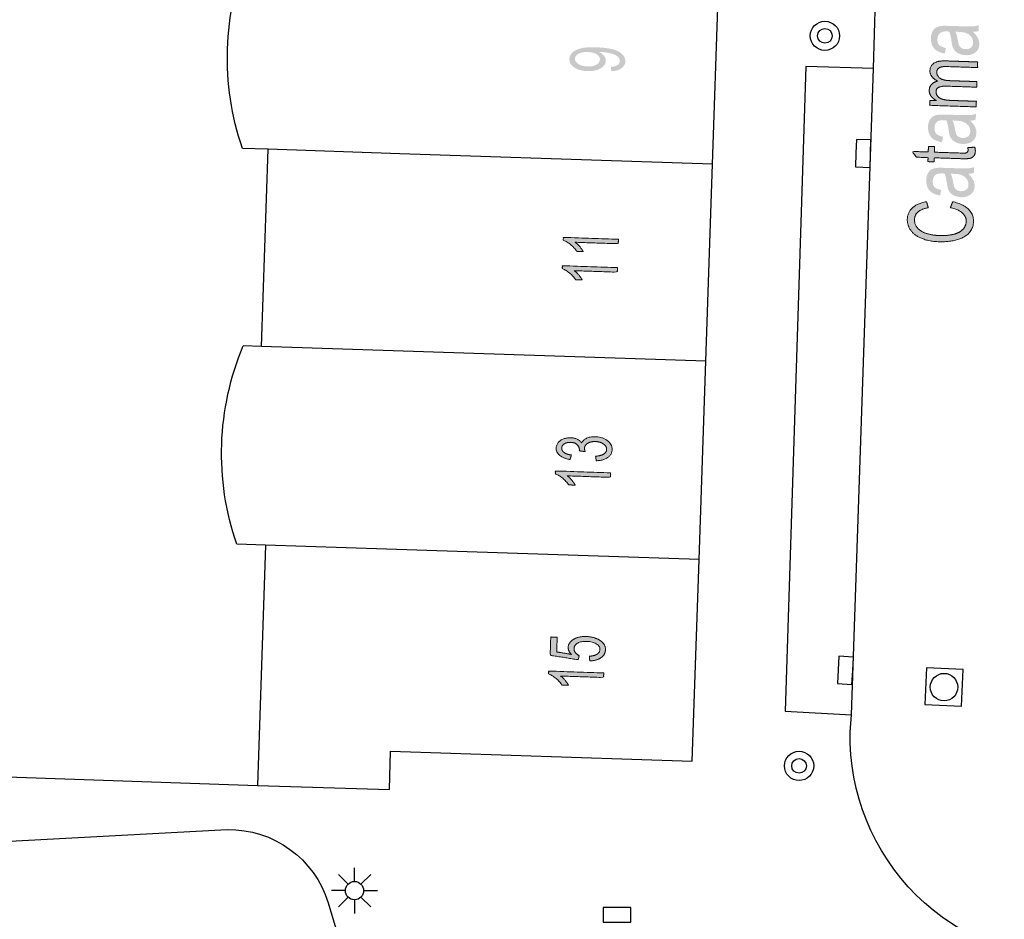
# Model space of a CAD drawing. Header units: metres. Extents: x 134521 to 134907, y 396000 to 396359.
# Tile 99 of 135: x 134753 to 134780, y 396209 to 396234. Entities that reach past the tile are written whole.
import ezdxf

# ---------------------------------------------------------------- set-up
doc = ezdxf.new("R2010")
doc.units = ezdxf.units.M
doc.header["$MEASUREMENT"] = 0

msp = doc.modelspace()

# ---------------------------------------------------------------- hatches: boundary and pattern name
at = {"linetype": 'Continuous', "lineweight": 0, "extrusion": (0, 0, -1)}
h = msp.add_hatch(color=251, dxfattribs=at)
edge = h.paths.add_edge_path()
edge.add_spline(control_points=[(-134779.366, 396233.352), (-134779.464, 396233.263), (-134779.503, 396233.183), (-134779.542, 396233.102), (-134779.539, 396233.012), (-134779.534, 396232.863), (-134779.43, 396232.786), (-134779.325, 396232.71), (-134779.167, 396232.715), (-134779.074, 396232.718), (-134778.998, 396232.751), (-134778.922, 396232.783), (-134778.877, 396232.834), (-134778.832, 396232.884), (-134778.81, 396232.947), (-134778.795, 396232.992), (-134778.783, 396233.084), (-134778.758, 396233.271), (-134778.718, 396233.36), (-134778.674, 396233.362), (-134778.662, 396233.363), (-134778.53, 396233.367), (-134778.475, 396233.325), (-134778.4, 396233.269), (-134778.396, 396233.153), (-134778.393, 396233.045), (-134778.444, 396232.992), (-134778.495, 396232.939), (-134778.63, 396232.91)], knot_values=[0, 0, 0, 0.071429, 0.071429, 0.142857, 0.142857, 0.214286, 0.214286, 0.285714, 0.285714, 0.357143, 0.357143, 0.428571, 0.428571, 0.5, 0.5, 0.571429, 0.571429, 0.642857, 0.642857, 0.714286, 0.714286, 0.785714, 0.785714, 0.857143, 0.857143, 0.928571, 0.928571, 1, 1, 1], degree=2, periodic=0)
edge.add_line((-134778.63, 396232.91), (-134778.597, 396232.76))
edge.add_spline(control_points=[(-134778.597, 396232.76), (-134778.462, 396232.785), (-134778.381, 396232.835), (-134778.299, 396232.884), (-134778.258, 396232.974), (-134778.216, 396233.064), (-134778.22, 396233.181), (-134778.223, 396233.297), (-134778.264, 396233.368), (-134778.305, 396233.439), (-134778.364, 396233.471), (-134778.423, 396233.504), (-134778.511, 396233.514), (-134778.567, 396233.52), (-134778.71, 396233.515)], knot_values=[0, 0, 0, 0.142857, 0.142857, 0.285714, 0.285714, 0.428571, 0.428571, 0.571429, 0.571429, 0.714286, 0.714286, 0.857143, 0.857143, 1, 1, 1], degree=2, periodic=0)
edge.add_line((-134778.71, 396233.515), (-134778.996, 396233.506))
edge.add_spline(control_points=[(-134778.996, 396233.506), (-134779.295, 396233.496), (-134779.375, 396233.503), (-134779.455, 396233.51), (-134779.528, 396233.537)], knot_values=[0, 0, 0, 0.5, 0.5, 1, 1, 1], degree=2, periodic=0)
edge.add_line((-134779.528, 396233.537), (-134779.523, 396233.377))
edge.add_spline(control_points=[(-134779.523, 396233.377), (-134779.456, 396233.355), (-134779.366, 396233.352)], knot_values=[0, 0, 0, 1, 1, 1], degree=2, periodic=0)
edge = h.paths.add_edge_path(flags=16)
edge.add_spline(control_points=[(-134778.886, 396233.355), (-134778.931, 396233.27), (-134778.959, 396233.102), (-134778.975, 396233.006), (-134778.997, 396232.966), (-134779.02, 396232.926), (-134779.065, 396232.903), (-134779.11, 396232.881), (-134779.166, 396232.879), (-134779.252, 396232.876), (-134779.311, 396232.92), (-134779.369, 396232.965), (-134779.372, 396233.054), (-134779.375, 396233.143), (-134779.323, 396233.214), (-134779.271, 396233.284), (-134779.178, 396233.32), (-134779.106, 396233.347), (-134778.965, 396233.352)], knot_values=[0, 0, 0, 0.111111, 0.111111, 0.222222, 0.222222, 0.333333, 0.333333, 0.444444, 0.444444, 0.555556, 0.555556, 0.666667, 0.666667, 0.777778, 0.777778, 0.888889, 0.888889, 1, 1, 1], degree=2, periodic=0)
edge.add_line((-134778.965, 396233.352), (-134778.886, 396233.355))
h = msp.add_hatch(color=251, dxfattribs=at)
edge = h.paths.add_edge_path()
edge.add_line((-134769.481, 396232.276), (-134769.469, 396232.394))
edge.add_spline(control_points=[(-134769.469, 396232.394), (-134769.595, 396232.405), (-134769.652, 396232.445), (-134769.71, 396232.486), (-134769.712, 396232.552), (-134769.714, 396232.608), (-134769.677, 396232.652), (-134769.639, 396232.696), (-134769.575, 396232.726), (-134769.511, 396232.755), (-134769.401, 396232.777), (-134769.292, 396232.799), (-134769.177, 396232.803), (-134769.165, 396232.803), (-134769.14, 396232.804), (-134769.227, 396232.764), (-134769.279, 396232.698), (-134769.332, 396232.633), (-134769.329, 396232.559), (-134769.325, 396232.435), (-134769.187, 396232.353), (-134769.05, 396232.272), (-134768.829, 396232.28), (-134768.601, 396232.287), (-134768.465, 396232.382), (-134768.329, 396232.476), (-134768.334, 396232.611), (-134768.337, 396232.708), (-134768.418, 396232.786), (-134768.5, 396232.864), (-134768.647, 396232.901), (-134768.794, 396232.938), (-134769.07, 396232.929), (-134769.357, 396232.919), (-134769.526, 396232.872), (-134769.695, 396232.824), (-134769.781, 396232.739), (-134769.867, 396232.654), (-134769.863, 396232.544), (-134769.859, 396232.427), (-134769.759, 396232.356), (-134769.659, 396232.285), (-134769.481, 396232.276)], knot_values=[0, 0, 0, 0.047619, 0.047619, 0.095238, 0.095238, 0.142857, 0.142857, 0.190476, 0.190476, 0.238095, 0.238095, 0.285714, 0.285714, 0.333333, 0.333333, 0.380952, 0.380952, 0.428571, 0.428571, 0.47619, 0.47619, 0.52381, 0.52381, 0.571429, 0.571429, 0.619048, 0.619048, 0.666667, 0.666667, 0.714286, 0.714286, 0.761905, 0.761905, 0.809524, 0.809524, 0.857143, 0.857143, 0.904762, 0.904762, 0.952381, 0.952381, 1, 1, 1], degree=2, periodic=0)
edge = h.paths.add_edge_path(flags=16)
edge.add_spline(control_points=[(-134768.837, 396232.8), (-134768.679, 396232.806), (-134768.584, 396232.753), (-134768.489, 396232.7), (-134768.486, 396232.621), (-134768.483, 396232.539), (-134768.582, 396232.475), (-134768.68, 396232.411), (-134768.839, 396232.406), (-134768.982, 396232.401), (-134769.074, 396232.455), (-134769.165, 396232.509), (-134769.168, 396232.594), (-134769.171, 396232.679), (-134769.083, 396232.737), (-134768.996, 396232.795), (-134768.837, 396232.8)], knot_values=[0, 0, 0, 0.125, 0.125, 0.25, 0.25, 0.375, 0.375, 0.5, 0.5, 0.625, 0.625, 0.75, 0.75, 0.875, 0.875, 1, 1, 1], degree=2, periodic=0)
h = msp.add_hatch(color=251, dxfattribs=at)
edge = h.paths.add_edge_path()
edge.add_line((-134779.455, 396231.302), (-134778.187, 396231.344))
edge.add_line((-134778.187, 396231.344), (-134778.191, 396231.481))
edge.add_line((-134778.191, 396231.481), (-134778.37, 396231.475))
edge.add_spline(control_points=[(-134778.37, 396231.475), (-134778.278, 396231.521), (-134778.224, 396231.593), (-134778.169, 396231.666), (-134778.172, 396231.756), (-134778.176, 396231.857), (-134778.237, 396231.919), (-134778.297, 396231.982), (-134778.403, 396232.005), (-134778.184, 396232.12), (-134778.19, 396232.292), (-134778.195, 396232.427), (-134778.301, 396232.496), (-134778.408, 396232.565), (-134778.625, 396232.558)], knot_values=[0, 0, 0, 0.142857, 0.142857, 0.285714, 0.285714, 0.428571, 0.428571, 0.571429, 0.571429, 0.714286, 0.714286, 0.857143, 0.857143, 1, 1, 1], degree=2, periodic=0)
edge.add_line((-134778.625, 396232.558), (-134779.495, 396232.529))
edge.add_line((-134779.495, 396232.529), (-134779.49, 396232.376))
edge.add_line((-134779.49, 396232.376), (-134778.692, 396232.402))
edge.add_spline(control_points=[(-134778.692, 396232.402), (-134778.563, 396232.407), (-134778.506, 396232.394), (-134778.449, 396232.381), (-134778.413, 396232.342), (-134778.377, 396232.304), (-134778.376, 396232.252), (-134778.373, 396232.156), (-134778.459, 396232.09), (-134778.546, 396232.024), (-134778.742, 396232.018)], knot_values=[0, 0, 0, 0.2, 0.2, 0.4, 0.4, 0.6, 0.6, 0.8, 0.8, 1, 1, 1], degree=2, periodic=0)
edge.add_line((-134778.742, 396232.018), (-134779.477, 396231.993))
edge.add_line((-134779.477, 396231.993), (-134779.472, 396231.84))
edge.add_line((-134779.472, 396231.84), (-134778.65, 396231.867))
edge.add_spline(control_points=[(-134778.65, 396231.867), (-134778.506, 396231.872), (-134778.434, 396231.837), (-134778.361, 396231.801), (-134778.358, 396231.716), (-134778.356, 396231.651), (-134778.402, 396231.595), (-134778.448, 396231.538), (-134778.539, 396231.51), (-134778.63, 396231.483), (-134778.803, 396231.477)], knot_values=[0, 0, 0, 0.2, 0.2, 0.4, 0.4, 0.6, 0.6, 0.8, 0.8, 1, 1, 1], degree=2, periodic=0)
edge.add_line((-134778.803, 396231.477), (-134779.46, 396231.455))
edge.add_line((-134779.46, 396231.455), (-134779.455, 396231.302))
h = msp.add_hatch(color=251, dxfattribs=at)
edge = h.paths.add_edge_path()
edge.add_spline(control_points=[(-134779.286, 396230.927), (-134779.384, 396230.838), (-134779.423, 396230.758), (-134779.462, 396230.678), (-134779.459, 396230.588), (-134779.454, 396230.439), (-134779.35, 396230.362), (-134779.245, 396230.285), (-134779.087, 396230.29), (-134778.994, 396230.294), (-134778.918, 396230.326), (-134778.842, 396230.359), (-134778.797, 396230.41), (-134778.752, 396230.46), (-134778.73, 396230.522), (-134778.715, 396230.568), (-134778.703, 396230.66), (-134778.678, 396230.846), (-134778.638, 396230.935), (-134778.594, 396230.938), (-134778.582, 396230.938), (-134778.45, 396230.943), (-134778.395, 396230.901), (-134778.32, 396230.845), (-134778.316, 396230.729), (-134778.312, 396230.621), (-134778.364, 396230.568), (-134778.415, 396230.515), (-134778.55, 396230.485)], knot_values=[0, 0, 0, 0.071429, 0.071429, 0.142857, 0.142857, 0.214286, 0.214286, 0.285714, 0.285714, 0.357143, 0.357143, 0.428571, 0.428571, 0.5, 0.5, 0.571429, 0.571429, 0.642857, 0.642857, 0.714286, 0.714286, 0.785714, 0.785714, 0.857143, 0.857143, 0.928571, 0.928571, 1, 1, 1], degree=2, periodic=0)
edge.add_line((-134778.55, 396230.485), (-134778.517, 396230.336))
edge.add_spline(control_points=[(-134778.517, 396230.336), (-134778.382, 396230.361), (-134778.301, 396230.41), (-134778.219, 396230.46), (-134778.177, 396230.55), (-134778.136, 396230.64), (-134778.139, 396230.757), (-134778.143, 396230.873), (-134778.184, 396230.944), (-134778.224, 396231.015), (-134778.283, 396231.047), (-134778.343, 396231.079), (-134778.431, 396231.09), (-134778.486, 396231.096), (-134778.63, 396231.091)], knot_values=[0, 0, 0, 0.142857, 0.142857, 0.285714, 0.285714, 0.428571, 0.428571, 0.571429, 0.571429, 0.714286, 0.714286, 0.857143, 0.857143, 1, 1, 1], degree=2, periodic=0)
edge.add_line((-134778.63, 396231.091), (-134778.916, 396231.082))
edge.add_spline(control_points=[(-134778.916, 396231.082), (-134779.215, 396231.072), (-134779.295, 396231.079), (-134779.375, 396231.086), (-134779.448, 396231.113)], knot_values=[0, 0, 0, 0.5, 0.5, 1, 1, 1], degree=2, periodic=0)
edge.add_line((-134779.448, 396231.113), (-134779.443, 396230.953))
edge.add_spline(control_points=[(-134779.443, 396230.953), (-134779.376, 396230.931), (-134779.286, 396230.927)], knot_values=[0, 0, 0, 1, 1, 1], degree=2, periodic=0)
edge = h.paths.add_edge_path(flags=16)
edge.add_spline(control_points=[(-134778.806, 396230.931), (-134778.851, 396230.846), (-134778.879, 396230.677), (-134778.895, 396230.582), (-134778.917, 396230.542), (-134778.94, 396230.502), (-134778.985, 396230.479), (-134779.03, 396230.456), (-134779.086, 396230.454), (-134779.172, 396230.452), (-134779.231, 396230.496), (-134779.289, 396230.541), (-134779.292, 396230.63), (-134779.295, 396230.719), (-134779.243, 396230.789), (-134779.191, 396230.86), (-134779.098, 396230.896), (-134779.026, 396230.923), (-134778.884, 396230.927)], knot_values=[0, 0, 0, 0.111111, 0.111111, 0.222222, 0.222222, 0.333333, 0.333333, 0.444444, 0.444444, 0.555556, 0.555556, 0.666667, 0.666667, 0.777778, 0.777778, 0.888889, 0.888889, 1, 1, 1], degree=2, periodic=0)
edge.add_line((-134778.884, 396230.927), (-134778.806, 396230.931))
h = msp.add_hatch(color=251, dxfattribs=at)
edge = h.paths.add_edge_path()
edge.add_line((-134779.226, 396230.188), (-134779.417, 396230.203))
edge.add_spline(control_points=[(-134779.417, 396230.203), (-134779.434, 396230.138), (-134779.432, 396230.087), (-134779.429, 396230.003), (-134779.391, 396229.959), (-134779.352, 396229.914), (-134779.291, 396229.897), (-134779.23, 396229.881), (-134779.036, 396229.887)], knot_values=[0, 0, 0, 0.25, 0.25, 0.5, 0.5, 0.75, 0.75, 1, 1, 1], degree=2, periodic=0)
edge.add_line((-134779.036, 396229.887), (-134778.306, 396229.911))
edge.add_line((-134778.306, 396229.911), (-134778.303, 396229.798))
edge.add_line((-134778.303, 396229.798), (-134778.136, 396229.803))
edge.add_line((-134778.136, 396229.803), (-134778.14, 396229.917))
edge.add_line((-134778.14, 396229.917), (-134777.826, 396229.927))
edge.add_line((-134777.826, 396229.927), (-134777.702, 396230.085))
edge.add_line((-134777.702, 396230.085), (-134778.145, 396230.07))
edge.add_line((-134778.145, 396230.07), (-134778.15, 396230.223))
edge.add_line((-134778.15, 396230.223), (-134778.316, 396230.218))
edge.add_line((-134778.316, 396230.218), (-134778.311, 396230.064))
edge.add_line((-134778.311, 396230.064), (-134779.054, 396230.04))
edge.add_spline(control_points=[(-134779.054, 396230.04), (-134779.146, 396230.037), (-134779.173, 396230.044), (-134779.199, 396230.051), (-134779.216, 396230.069), (-134779.232, 396230.087), (-134779.233, 396230.12), (-134779.234, 396230.146), (-134779.226, 396230.188)], knot_values=[0, 0, 0, 0.25, 0.25, 0.5, 0.5, 0.75, 0.75, 1, 1, 1], degree=2, periodic=0)
h = msp.add_hatch(color=251, dxfattribs=at)
edge = h.paths.add_edge_path()
edge.add_spline(control_points=[(-134779.238, 396229.472), (-134779.336, 396229.383), (-134779.375, 396229.303), (-134779.414, 396229.223), (-134779.411, 396229.133), (-134779.406, 396228.984), (-134779.302, 396228.907), (-134779.197, 396228.83), (-134779.039, 396228.835), (-134778.946, 396228.839), (-134778.87, 396228.871), (-134778.794, 396228.904), (-134778.749, 396228.955), (-134778.704, 396229.005), (-134778.682, 396229.067), (-134778.667, 396229.113), (-134778.655, 396229.205), (-134778.63, 396229.391), (-134778.59, 396229.48), (-134778.546, 396229.483), (-134778.534, 396229.483), (-134778.402, 396229.488), (-134778.347, 396229.446), (-134778.272, 396229.39), (-134778.268, 396229.274), (-134778.264, 396229.166), (-134778.316, 396229.113), (-134778.367, 396229.06), (-134778.501, 396229.03)], knot_values=[0, 0, 0, 0.071429, 0.071429, 0.142857, 0.142857, 0.214286, 0.214286, 0.285714, 0.285714, 0.357143, 0.357143, 0.428571, 0.428571, 0.5, 0.5, 0.571429, 0.571429, 0.642857, 0.642857, 0.714286, 0.714286, 0.785714, 0.785714, 0.857143, 0.857143, 0.928571, 0.928571, 1, 1, 1], degree=2, periodic=0)
edge.add_line((-134778.501, 396229.03), (-134778.469, 396228.881))
edge.add_spline(control_points=[(-134778.469, 396228.881), (-134778.334, 396228.906), (-134778.253, 396228.955), (-134778.171, 396229.005), (-134778.129, 396229.095), (-134778.088, 396229.185), (-134778.091, 396229.302), (-134778.095, 396229.418), (-134778.136, 396229.489), (-134778.176, 396229.56), (-134778.235, 396229.592), (-134778.294, 396229.624), (-134778.383, 396229.635), (-134778.438, 396229.641), (-134778.581, 396229.636)], knot_values=[0, 0, 0, 0.142857, 0.142857, 0.285714, 0.285714, 0.428571, 0.428571, 0.571429, 0.571429, 0.714286, 0.714286, 0.857143, 0.857143, 1, 1, 1], degree=2, periodic=0)
edge.add_line((-134778.581, 396229.636), (-134778.868, 396229.627))
edge.add_spline(control_points=[(-134778.868, 396229.627), (-134779.167, 396229.617), (-134779.247, 396229.624), (-134779.326, 396229.631), (-134779.4, 396229.658)], knot_values=[0, 0, 0, 0.5, 0.5, 1, 1, 1], degree=2, periodic=0)
edge.add_line((-134779.4, 396229.658), (-134779.395, 396229.498))
edge.add_spline(control_points=[(-134779.395, 396229.498), (-134779.328, 396229.476), (-134779.238, 396229.472)], knot_values=[0, 0, 0, 1, 1, 1], degree=2, periodic=0)
edge = h.paths.add_edge_path(flags=16)
edge.add_spline(control_points=[(-134778.758, 396229.476), (-134778.803, 396229.391), (-134778.831, 396229.222), (-134778.846, 396229.127), (-134778.869, 396229.087), (-134778.892, 396229.047), (-134778.937, 396229.024), (-134778.982, 396229.001), (-134779.038, 396228.999), (-134779.124, 396228.997), (-134779.183, 396229.041), (-134779.241, 396229.086), (-134779.244, 396229.175), (-134779.247, 396229.264), (-134779.195, 396229.334), (-134779.143, 396229.405), (-134779.05, 396229.441), (-134778.978, 396229.468), (-134778.836, 396229.472)], knot_values=[0, 0, 0, 0.111111, 0.111111, 0.222222, 0.222222, 0.333333, 0.333333, 0.444444, 0.444444, 0.555556, 0.555556, 0.666667, 0.666667, 0.777778, 0.777778, 0.888889, 0.888889, 1, 1, 1], degree=2, periodic=0)
edge.add_line((-134778.836, 396229.472), (-134778.758, 396229.476))
h = msp.add_hatch(color=251, dxfattribs=at)
edge = h.paths.add_edge_path()
edge.add_line((-134778.749, 396228.547), (-134778.813, 396228.71))
edge.add_spline(control_points=[(-134778.813, 396228.71), (-134779.096, 396228.649), (-134779.242, 396228.509), (-134779.387, 396228.369), (-134779.381, 396228.174), (-134779.374, 396227.972), (-134779.255, 396227.849), (-134779.135, 396227.726), (-134778.915, 396227.667), (-134778.694, 396227.609), (-134778.444, 396227.617), (-134778.17, 396227.626), (-134777.969, 396227.707), (-134777.768, 396227.788), (-134777.667, 396227.93), (-134777.566, 396228.071), (-134777.572, 396228.236), (-134777.578, 396228.424), (-134777.716, 396228.547), (-134777.854, 396228.671), (-134778.098, 396228.713)], knot_values=[0, 0, 0, 0.1, 0.1, 0.2, 0.2, 0.3, 0.3, 0.4, 0.4, 0.5, 0.5, 0.6, 0.6, 0.7, 0.7, 0.8, 0.8, 0.9, 0.9, 1, 1, 1], degree=2, periodic=0)
edge.add_line((-134778.098, 396228.713), (-134778.146, 396228.548))
edge.add_spline(control_points=[(-134778.146, 396228.548), (-134777.954, 396228.511), (-134777.864, 396228.431), (-134777.774, 396228.352), (-134777.77, 396228.226), (-134777.765, 396228.082), (-134777.859, 396227.982), (-134777.952, 396227.882), (-134778.114, 396227.838), (-134778.275, 396227.793), (-134778.448, 396227.787), (-134778.671, 396227.78), (-134778.839, 396227.821), (-134779.007, 396227.862), (-134779.092, 396227.957), (-134779.178, 396228.052), (-134779.182, 396228.166), (-134779.186, 396228.305), (-134779.077, 396228.405), (-134778.968, 396228.505), (-134778.749, 396228.547)], knot_values=[0, 0, 0, 0.1, 0.1, 0.2, 0.2, 0.3, 0.3, 0.4, 0.4, 0.5, 0.5, 0.6, 0.6, 0.7, 0.7, 0.8, 0.8, 0.9, 0.9, 1, 1, 1], degree=2, periodic=0)
h = msp.add_hatch(color=251, dxfattribs=at)
edge = h.paths.add_edge_path()
edge.add_line((-134769.675, 396227.686), (-134769.671, 396227.563))
edge.add_line((-134769.671, 396227.563), (-134768.498, 396227.603))
edge.add_spline(control_points=[(-134768.498, 396227.603), (-134768.56, 396227.557), (-134768.621, 396227.483), (-134768.682, 396227.409), (-134768.712, 396227.35)], knot_values=[0, 0, 0, 0.5, 0.5, 1, 1, 1], degree=2, periodic=0)
edge.add_line((-134768.712, 396227.35), (-134768.534, 396227.356))
edge.add_spline(control_points=[(-134768.534, 396227.356), (-134768.465, 396227.462), (-134768.364, 396227.542), (-134768.264, 396227.623), (-134768.168, 396227.658)], knot_values=[0, 0, 0, 0.5, 0.5, 1, 1, 1], degree=2, periodic=0)
edge.add_line((-134768.168, 396227.658), (-134768.17, 396227.737))
edge.add_line((-134768.17, 396227.737), (-134769.675, 396227.686))
h = msp.add_hatch(color=251, dxfattribs=at)
edge = h.paths.add_edge_path()
edge.add_line((-134769.649, 396226.91), (-134769.644, 396226.787))
edge.add_line((-134769.644, 396226.787), (-134768.472, 396226.827))
edge.add_spline(control_points=[(-134768.472, 396226.827), (-134768.534, 396226.78), (-134768.595, 396226.706), (-134768.656, 396226.632), (-134768.685, 396226.574)], knot_values=[0, 0, 0, 0.5, 0.5, 1, 1, 1], degree=2, periodic=0)
edge.add_line((-134768.685, 396226.574), (-134768.507, 396226.58))
edge.add_spline(control_points=[(-134768.507, 396226.58), (-134768.438, 396226.685), (-134768.338, 396226.766), (-134768.237, 396226.846), (-134768.141, 396226.882)], knot_values=[0, 0, 0, 0.5, 0.5, 1, 1, 1], degree=2, periodic=0)
edge.add_line((-134768.141, 396226.882), (-134768.144, 396226.961))
edge.add_line((-134768.144, 396226.961), (-134769.649, 396226.91))
h = msp.add_hatch(color=251, dxfattribs=at)
edge = h.paths.add_edge_path()
edge.add_line((-134769.071, 396221.633), (-134769.052, 396221.756))
edge.add_spline(control_points=[(-134769.052, 396221.756), (-134769.209, 396221.772), (-134769.28, 396221.82), (-134769.351, 396221.869), (-134769.353, 396221.942), (-134769.356, 396222.029), (-134769.268, 396222.091), (-134769.18, 396222.154), (-134769.047, 396222.158), (-134768.92, 396222.163), (-134768.836, 396222.11), (-134768.752, 396222.058), (-134768.749, 396221.973), (-134768.748, 396221.938), (-134768.767, 396221.885)], knot_values=[0, 0, 0, 0.142857, 0.142857, 0.285714, 0.285714, 0.428571, 0.428571, 0.571429, 0.571429, 0.714286, 0.714286, 0.857143, 0.857143, 1, 1, 1], degree=2, periodic=0)
edge.add_line((-134768.767, 396221.885), (-134768.606, 396221.904))
edge.add_spline(control_points=[(-134768.606, 396221.904), (-134768.608, 396221.917), (-134768.609, 396221.924), (-134768.611, 396222.003), (-134768.552, 396222.067), (-134768.493, 396222.132), (-134768.365, 396222.137), (-134768.264, 396222.14), (-134768.196, 396222.097), (-134768.128, 396222.053), (-134768.126, 396221.981), (-134768.123, 396221.909), (-134768.189, 396221.859), (-134768.256, 396221.809), (-134768.39, 396221.791)], knot_values=[0, 0, 0, 0.142857, 0.142857, 0.285714, 0.285714, 0.428571, 0.428571, 0.571429, 0.571429, 0.714286, 0.714286, 0.857143, 0.857143, 1, 1, 1], degree=2, periodic=0)
edge.add_line((-134768.39, 396221.791), (-134768.353, 396221.669))
edge.add_spline(control_points=[(-134768.353, 396221.669), (-134768.169, 396221.698), (-134768.07, 396221.782), (-134767.971, 396221.865), (-134767.975, 396221.983), (-134767.978, 396222.065), (-134768.033, 396222.132), (-134768.088, 396222.2), (-134768.18, 396222.233), (-134768.272, 396222.266), (-134768.374, 396222.263), (-134768.471, 396222.26), (-134768.549, 396222.222), (-134768.628, 396222.185), (-134768.672, 396222.115), (-134768.706, 396222.202), (-134768.804, 396222.248), (-134768.902, 396222.294), (-134769.048, 396222.289), (-134769.244, 396222.282), (-134769.377, 396222.182), (-134769.51, 396222.082), (-134769.505, 396221.936), (-134769.501, 396221.804), (-134769.38, 396221.722), (-134769.259, 396221.639), (-134769.071, 396221.633)], knot_values=[0, 0, 0, 0.076923, 0.076923, 0.153846, 0.153846, 0.230769, 0.230769, 0.307692, 0.307692, 0.384615, 0.384615, 0.461538, 0.461538, 0.538462, 0.538462, 0.615385, 0.615385, 0.692308, 0.692308, 0.769231, 0.769231, 0.846154, 0.846154, 0.923077, 0.923077, 1, 1, 1], degree=2, periodic=0)
h = msp.add_hatch(color=251, dxfattribs=at)
edge = h.paths.add_edge_path()
edge.add_line((-134769.458, 396221.304), (-134769.454, 396221.181))
edge.add_line((-134769.454, 396221.181), (-134768.282, 396221.221))
edge.add_spline(control_points=[(-134768.282, 396221.221), (-134768.343, 396221.175), (-134768.404, 396221.101), (-134768.465, 396221.027), (-134768.495, 396220.968)], knot_values=[0, 0, 0, 0.5, 0.5, 1, 1, 1], degree=2, periodic=0)
edge.add_line((-134768.495, 396220.968), (-134768.317, 396220.974))
edge.add_spline(control_points=[(-134768.317, 396220.974), (-134768.248, 396221.08), (-134768.147, 396221.16), (-134768.047, 396221.241), (-134767.951, 396221.276)], knot_values=[0, 0, 0, 0.5, 0.5, 1, 1, 1], degree=2, periodic=0)
edge.add_line((-134767.951, 396221.276), (-134767.953, 396221.355))
edge.add_line((-134767.953, 396221.355), (-134769.458, 396221.304))
h = msp.add_hatch(color=251, dxfattribs=at)
edge = h.paths.add_edge_path()
edge.add_line((-134768.892, 396216.164), (-134768.88, 396216.293))
edge.add_spline(control_points=[(-134768.88, 396216.293), (-134769.022, 396216.303), (-134769.095, 396216.352), (-134769.168, 396216.402), (-134769.17, 396216.476), (-134769.173, 396216.565), (-134769.075, 396216.63), (-134768.976, 396216.694), (-134768.81, 396216.7), (-134768.653, 396216.705), (-134768.559, 396216.65), (-134768.466, 396216.594), (-134768.463, 396216.498), (-134768.461, 396216.438), (-134768.5, 396216.39), (-134768.539, 396216.341), (-134768.603, 396216.311)], knot_values=[0, 0, 0, 0.125, 0.125, 0.25, 0.25, 0.375, 0.375, 0.5, 0.5, 0.625, 0.625, 0.75, 0.75, 0.875, 0.875, 1, 1, 1], degree=2, periodic=0)
edge.add_line((-134768.603, 396216.311), (-134768.576, 396216.197))
edge.add_line((-134768.576, 396216.197), (-134767.809, 396216.32))
edge.add_line((-134767.809, 396216.32), (-134767.826, 396216.817))
edge.add_line((-134767.826, 396216.817), (-134768.002, 396216.811))
edge.add_line((-134768.002, 396216.811), (-134767.989, 396216.412))
edge.add_line((-134767.989, 396216.412), (-134768.389, 396216.344))
edge.add_spline(control_points=[(-134768.389, 396216.344), (-134768.298, 396216.438), (-134768.302, 396216.536), (-134768.306, 396216.667), (-134768.445, 396216.753), (-134768.584, 396216.838), (-134768.798, 396216.831), (-134769.002, 396216.824), (-134769.148, 396216.74), (-134769.327, 396216.637), (-134769.321, 396216.471), (-134769.316, 396216.335), (-134769.199, 396216.252), (-134769.081, 396216.17), (-134768.892, 396216.164)], knot_values=[0, 0, 0, 0.142857, 0.142857, 0.285714, 0.285714, 0.428571, 0.428571, 0.571429, 0.571429, 0.714286, 0.714286, 0.857143, 0.857143, 1, 1, 1], degree=2, periodic=0)
h = msp.add_hatch(color=251, dxfattribs=at)
edge = h.paths.add_edge_path()
edge.add_line((-134769.274, 396215.836), (-134769.27, 396215.713))
edge.add_line((-134769.27, 396215.713), (-134768.097, 396215.753))
edge.add_spline(control_points=[(-134768.097, 396215.753), (-134768.159, 396215.707), (-134768.22, 396215.633), (-134768.281, 396215.559), (-134768.311, 396215.501)], knot_values=[0, 0, 0, 0.5, 0.5, 1, 1, 1], degree=2, periodic=0)
edge.add_line((-134768.311, 396215.501), (-134768.133, 396215.507))
edge.add_spline(control_points=[(-134768.133, 396215.507), (-134768.064, 396215.612), (-134767.963, 396215.692), (-134767.863, 396215.773), (-134767.767, 396215.808)], knot_values=[0, 0, 0, 0.5, 0.5, 1, 1, 1], degree=2, periodic=0)
edge.add_line((-134767.767, 396215.808), (-134767.769, 396215.887))
edge.add_line((-134767.769, 396215.887), (-134769.274, 396215.836))

# ---------------------------------------------------------------- linework, layer by layer
at = {"color": 251}
for p, q in [((134772.245, 396229.74), (134772.427, 396235.137)), ((134776.649, 396232.355), (134776.704, 396234.25)), ((134774.802, 396232.408), (134774.234, 396214.791)), ((134776.649, 396232.355), (134774.802, 396232.408)), ((134776.049, 396214.696), (134776.649, 396232.355)), ((134760.099, 396230.145), (134759.399, 396230.168)), ((134759.92, 396224.758), (134760.099, 396230.145)), ((134763.697, 396230.023), (134760.099, 396230.145)), ((134772.245, 396229.74), (134763.697, 396230.023)), ((134772.063, 396224.353), (134772.245, 396229.74)), ((134759.92, 396224.758), (134759.42, 396224.774)), ((134763.518, 396224.636), (134759.92, 396224.758)), ((134772.063, 396224.353), (134763.518, 396224.636)), ((134771.88, 396218.936), (134772.063, 396224.353)), ((134760.032, 396219.33), (134759.241, 396219.357)), ((134760.032, 396219.33), (134759.811, 396212.766)), ((134763.339, 396219.219), (134760.032, 396219.33)), ((134771.88, 396218.936), (134763.339, 396219.219)), ((134771.694, 396213.425), (134771.88, 396218.936)), ((134774.234, 396214.791), (134776.049, 396214.696)), ((134776.013, 396214.223), (134776.049, 396214.696)), ((134763.414, 396212.651), (134763.449, 396213.7)), ((134763.449, 396213.7), (134771.694, 396213.425)), ((134752.254, 396213.019), (134759.811, 396212.766)), ((134759.811, 396212.766), (134763.414, 396212.651)), ((134739.798, 396210.529), (134758.984, 396211.558)), ((134762.284, 396210.067), (134762.019, 396210.332)), ((134762.461, 396210.14), (134762.461, 396210.515)), ((134762.638, 396210.067), (134762.903, 396210.332)), ((134762.211, 396209.89), (134761.836, 396209.89)), ((134762.711, 396209.89), (134763.086, 396209.89)), ((134761.741, 396209.56), (134763.551, 396203.551)), ((134762.284, 396209.713), (134762.019, 396209.448)), ((134762.461, 396209.64), (134762.461, 396209.265)), ((134762.903, 396209.448), (134762.638, 396209.713))]:
    msp.add_line(p, q, dxfattribs=at)
at = {"color": 251, "flags": 128}
for points in [[(134776.166, 396230.037), (134776.153, 396229.662), (134776.553, 396229.649), (134776.579, 396230.398), (134776.179, 396230.412), (134776.166, 396230.037)], [(134776.082, 396215.897), (134776.104, 396216.271), (134775.705, 396216.295), (134775.661, 396215.546), (134776.06, 396215.523), (134776.082, 396215.897)], [(134769.637, 396209.032), (134770.012, 396209.032), (134770.012, 396209.432), (134769.262, 396209.432), (134769.262, 396209.032), (134769.637, 396209.032)]]:
    msp.add_lwpolyline(points, dxfattribs=at)
msp.add_lwpolyline([(134778.054, 396214.973), (134779.054, 396214.929), (134779.098, 396215.929), (134778.098, 396215.973)], close=True, dxfattribs=at)
at = {"color": 251}
for centre, radius in [((134775.319, 396233.243), 0.4), ((134775.319, 396233.243), 0.2), ((134778.576, 396215.451), 0.375), ((134774.613, 396213.298), 0.4), ((134774.613, 396213.298), 0.2), ((134762.461, 396209.89), 0.25)]:
    msp.add_circle(centre, radius, dxfattribs=at)
at = {"color": 251, "extrusion": (0, 0, -1)}
for centre, radius, start, end in [((-134766.528, 396232.633), 7.543, 340.9259, 22.8733), ((-134766.424, 396221.831), 7.597, 340.9945, 22.7907), ((-134782.115, 396214.1), 6.104, 268.4633, 1.1514), ((-134759.028, 396208.718), 2.84, 89.1033, 162.7585)]:
    msp.add_arc(centre, radius, start, end, dxfattribs=at)
at = {"color": 251, "linetype": 'Continuous', "lineweight": 0}
for points, knots in [([(134779.455, 396231.302), (134778.821, 396231.323), (134778.187, 396231.344), (134778.189, 396231.412), (134778.191, 396231.481), (134778.281, 396231.478), (134778.37, 396231.475), (134778.278, 396231.521), (134778.224, 396231.593), (134778.169, 396231.666), (134778.172, 396231.756), (134778.176, 396231.857), (134778.237, 396231.919), (134778.297, 396231.982), (134778.403, 396232.005), (134778.184, 396232.12), (134778.19, 396232.292), (134778.195, 396232.427), (134778.301, 396232.496), (134778.408, 396232.565), (134778.625, 396232.558), (134779.06, 396232.544), (134779.495, 396232.529), (134779.493, 396232.453), (134779.49, 396232.376), (134779.091, 396232.389), (134778.692, 396232.402), (134778.563, 396232.407), (134778.506, 396232.394), (134778.449, 396232.381), (134778.413, 396232.342), (134778.377, 396232.304), (134778.376, 396232.252), (134778.373, 396232.156), (134778.459, 396232.09), (134778.546, 396232.024), (134778.742, 396232.018), (134779.11, 396232.005), (134779.477, 396231.993), (134779.475, 396231.917), (134779.472, 396231.84), (134779.061, 396231.854), (134778.65, 396231.867), (134778.506, 396231.872), (134778.434, 396231.837), (134778.361, 396231.801), (134778.358, 396231.716), (134778.356, 396231.651), (134778.402, 396231.595), (134778.448, 396231.538), (134778.539, 396231.51), (134778.63, 396231.483), (134778.803, 396231.477), (134779.131, 396231.466), (134779.46, 396231.455), (134779.457, 396231.379), (134779.455, 396231.302)], [0, 0, 0, 0.047619, 0.047619, 0.095238, 0.095238, 0.142857, 0.142857, 0.163265, 0.163265, 0.183673, 0.183673, 0.204082, 0.204082, 0.22449, 0.22449, 0.244898, 0.244898, 0.265306, 0.265306, 0.285714, 0.285714, 0.333333, 0.333333, 0.380952, 0.380952, 0.428571, 0.428571, 0.457143, 0.457143, 0.485714, 0.485714, 0.514286, 0.514286, 0.542857, 0.542857, 0.571429, 0.571429, 0.619048, 0.619048, 0.666667, 0.666667, 0.714286, 0.714286, 0.742857, 0.742857, 0.771429, 0.771429, 0.8, 0.8, 0.828571, 0.828571, 0.857143, 0.857143, 0.928571, 0.928571, 1, 1, 1]), ([(134779.226, 396230.188), (134779.321, 396230.195), (134779.417, 396230.203), (134779.434, 396230.138), (134779.432, 396230.087), (134779.429, 396230.003), (134779.391, 396229.959), (134779.352, 396229.914), (134779.291, 396229.897), (134779.23, 396229.881), (134779.036, 396229.887), (134778.671, 396229.899), (134778.306, 396229.911), (134778.304, 396229.854), (134778.303, 396229.798), (134778.219, 396229.801), (134778.136, 396229.803), (134778.138, 396229.86), (134778.14, 396229.917), (134777.983, 396229.922), (134777.826, 396229.927), (134777.764, 396230.006), (134777.702, 396230.085), (134777.923, 396230.077), (134778.145, 396230.07), (134778.147, 396230.147), (134778.15, 396230.223), (134778.233, 396230.22), (134778.316, 396230.218), (134778.314, 396230.141), (134778.311, 396230.064), (134778.683, 396230.052), (134779.054, 396230.04), (134779.146, 396230.037), (134779.173, 396230.044), (134779.199, 396230.051), (134779.216, 396230.069), (134779.232, 396230.087), (134779.233, 396230.12), (134779.234, 396230.146), (134779.226, 396230.188)], [0, 0, 0, 0.25, 0.25, 0.3125, 0.3125, 0.375, 0.375, 0.4375, 0.4375, 0.5, 0.5, 0.522727, 0.522727, 0.545455, 0.545455, 0.568182, 0.568182, 0.590909, 0.590909, 0.613636, 0.613636, 0.636364, 0.636364, 0.659091, 0.659091, 0.681818, 0.681818, 0.704545, 0.704545, 0.727273, 0.727273, 0.75, 0.75, 0.8125, 0.8125, 0.875, 0.875, 0.9375, 0.9375, 1, 1, 1]), ([(134778.749, 396228.547), (134778.781, 396228.629), (134778.813, 396228.71), (134779.096, 396228.649), (134779.242, 396228.509), (134779.387, 396228.369), (134779.381, 396228.174), (134779.374, 396227.972), (134779.255, 396227.849), (134779.135, 396227.726), (134778.915, 396227.667), (134778.694, 396227.609), (134778.444, 396227.617), (134778.17, 396227.626), (134777.969, 396227.707), (134777.768, 396227.788), (134777.667, 396227.93), (134777.566, 396228.071), (134777.572, 396228.236), (134777.578, 396228.424), (134777.716, 396228.547), (134777.854, 396228.671), (134778.098, 396228.713), (134778.122, 396228.631), (134778.146, 396228.548), (134777.954, 396228.511), (134777.864, 396228.431), (134777.774, 396228.352), (134777.77, 396228.226), (134777.765, 396228.082), (134777.859, 396227.982), (134777.952, 396227.882), (134778.114, 396227.838), (134778.275, 396227.793), (134778.448, 396227.787), (134778.671, 396227.78), (134778.839, 396227.821), (134779.007, 396227.862), (134779.092, 396227.957), (134779.178, 396228.052), (134779.182, 396228.166), (134779.186, 396228.305), (134779.077, 396228.405), (134778.968, 396228.505), (134778.749, 396228.547)], [0, 0, 0, 0.25, 0.25, 0.275, 0.275, 0.3, 0.3, 0.325, 0.325, 0.35, 0.35, 0.375, 0.375, 0.4, 0.4, 0.425, 0.425, 0.45, 0.45, 0.475, 0.475, 0.5, 0.5, 0.75, 0.75, 0.775, 0.775, 0.8, 0.8, 0.825, 0.825, 0.85, 0.85, 0.875, 0.875, 0.9, 0.9, 0.925, 0.925, 0.95, 0.95, 0.975, 0.975, 1, 1, 1]), ([(134769.675, 396227.686), (134769.673, 396227.625), (134769.671, 396227.563), (134769.085, 396227.583), (134768.498, 396227.603), (134768.56, 396227.557), (134768.621, 396227.483), (134768.682, 396227.409), (134768.712, 396227.35), (134768.623, 396227.353), (134768.534, 396227.356), (134768.465, 396227.462), (134768.364, 396227.542), (134768.264, 396227.623), (134768.168, 396227.658), (134768.169, 396227.698), (134768.17, 396227.737), (134768.923, 396227.711), (134769.675, 396227.686)], [0, 0, 0, 0.1, 0.1, 0.2, 0.2, 0.3, 0.3, 0.4, 0.4, 0.6, 0.6, 0.7, 0.7, 0.8, 0.8, 0.9, 0.9, 1, 1, 1]), ([(134769.649, 396226.91), (134769.647, 396226.848), (134769.644, 396226.787), (134769.058, 396226.807), (134768.472, 396226.827), (134768.534, 396226.78), (134768.595, 396226.706), (134768.656, 396226.632), (134768.685, 396226.574), (134768.596, 396226.577), (134768.507, 396226.58), (134768.438, 396226.685), (134768.338, 396226.766), (134768.237, 396226.846), (134768.141, 396226.882), (134768.142, 396226.921), (134768.144, 396226.961), (134768.896, 396226.935), (134769.649, 396226.91)], [0, 0, 0, 0.1, 0.1, 0.2, 0.2, 0.3, 0.3, 0.4, 0.4, 0.6, 0.6, 0.7, 0.7, 0.8, 0.8, 0.9, 0.9, 1, 1, 1]), ([(134769.071, 396221.633), (134769.062, 396221.695), (134769.052, 396221.756), (134769.209, 396221.772), (134769.28, 396221.82), (134769.351, 396221.869), (134769.353, 396221.942), (134769.356, 396222.029), (134769.268, 396222.091), (134769.18, 396222.154), (134769.047, 396222.158), (134768.92, 396222.163), (134768.836, 396222.11), (134768.752, 396222.058), (134768.749, 396221.973), (134768.748, 396221.938), (134768.767, 396221.885), (134768.686, 396221.895), (134768.606, 396221.904), (134768.608, 396221.917), (134768.609, 396221.924), (134768.611, 396222.003), (134768.552, 396222.067), (134768.493, 396222.132), (134768.365, 396222.137), (134768.264, 396222.14), (134768.196, 396222.097), (134768.128, 396222.053), (134768.126, 396221.981), (134768.123, 396221.909), (134768.189, 396221.859), (134768.256, 396221.809), (134768.39, 396221.791), (134768.372, 396221.73), (134768.353, 396221.669), (134768.169, 396221.698), (134768.07, 396221.782), (134767.971, 396221.865), (134767.975, 396221.983), (134767.978, 396222.065), (134768.033, 396222.132), (134768.088, 396222.2), (134768.18, 396222.233), (134768.272, 396222.266), (134768.374, 396222.263), (134768.471, 396222.26), (134768.549, 396222.222), (134768.628, 396222.185), (134768.672, 396222.115), (134768.706, 396222.202), (134768.804, 396222.248), (134768.902, 396222.294), (134769.048, 396222.289), (134769.244, 396222.282), (134769.377, 396222.182), (134769.51, 396222.082), (134769.505, 396221.936), (134769.501, 396221.804), (134769.38, 396221.722), (134769.259, 396221.639), (134769.071, 396221.633)], [0, 0, 0, 0.166667, 0.166667, 0.190476, 0.190476, 0.214286, 0.214286, 0.238095, 0.238095, 0.261905, 0.261905, 0.285714, 0.285714, 0.309524, 0.309524, 0.333333, 0.333333, 0.5, 0.5, 0.52381, 0.52381, 0.547619, 0.547619, 0.571429, 0.571429, 0.595238, 0.595238, 0.619048, 0.619048, 0.642857, 0.642857, 0.666667, 0.666667, 0.833333, 0.833333, 0.846154, 0.846154, 0.858974, 0.858974, 0.871795, 0.871795, 0.884615, 0.884615, 0.897436, 0.897436, 0.910256, 0.910256, 0.923077, 0.923077, 0.935897, 0.935897, 0.948718, 0.948718, 0.961538, 0.961538, 0.974359, 0.974359, 0.987179, 0.987179, 1, 1, 1]), ([(134769.458, 396221.304), (134769.456, 396221.243), (134769.454, 396221.181), (134768.868, 396221.201), (134768.282, 396221.221), (134768.343, 396221.175), (134768.404, 396221.101), (134768.465, 396221.027), (134768.495, 396220.968), (134768.406, 396220.971), (134768.317, 396220.974), (134768.248, 396221.08), (134768.147, 396221.16), (134768.047, 396221.241), (134767.951, 396221.276), (134767.952, 396221.316), (134767.953, 396221.355), (134768.706, 396221.33), (134769.458, 396221.304)], [0, 0, 0, 0.1, 0.1, 0.2, 0.2, 0.3, 0.3, 0.4, 0.4, 0.6, 0.6, 0.7, 0.7, 0.8, 0.8, 0.9, 0.9, 1, 1, 1]), ([(134768.892, 396216.164), (134768.886, 396216.229), (134768.88, 396216.293), (134769.022, 396216.303), (134769.095, 396216.352), (134769.168, 396216.402), (134769.17, 396216.476), (134769.173, 396216.565), (134769.075, 396216.63), (134768.976, 396216.694), (134768.81, 396216.7), (134768.653, 396216.705), (134768.559, 396216.65), (134768.466, 396216.594), (134768.463, 396216.498), (134768.461, 396216.438), (134768.5, 396216.39), (134768.539, 396216.341), (134768.603, 396216.311), (134768.589, 396216.254), (134768.576, 396216.197), (134768.193, 396216.258), (134767.809, 396216.32), (134767.818, 396216.568), (134767.826, 396216.817), (134767.914, 396216.814), (134768.002, 396216.811), (134767.995, 396216.611), (134767.989, 396216.412), (134768.189, 396216.378), (134768.389, 396216.344), (134768.298, 396216.438), (134768.302, 396216.536), (134768.306, 396216.667), (134768.445, 396216.753), (134768.584, 396216.838), (134768.798, 396216.831), (134769.002, 396216.824), (134769.148, 396216.74), (134769.327, 396216.637), (134769.321, 396216.471), (134769.316, 396216.335), (134769.199, 396216.252), (134769.081, 396216.17), (134768.892, 396216.164)], [0, 0, 0, 0.25, 0.25, 0.28125, 0.28125, 0.3125, 0.3125, 0.34375, 0.34375, 0.375, 0.375, 0.40625, 0.40625, 0.4375, 0.4375, 0.46875, 0.46875, 0.5, 0.5, 0.541667, 0.541667, 0.583333, 0.583333, 0.625, 0.625, 0.666667, 0.666667, 0.708333, 0.708333, 0.75, 0.75, 0.785714, 0.785714, 0.821429, 0.821429, 0.857143, 0.857143, 0.892857, 0.892857, 0.928571, 0.928571, 0.964286, 0.964286, 1, 1, 1]), ([(134769.274, 396215.836), (134769.272, 396215.775), (134769.27, 396215.713), (134768.684, 396215.733), (134768.097, 396215.753), (134768.159, 396215.707), (134768.22, 396215.633), (134768.281, 396215.559), (134768.311, 396215.501), (134768.222, 396215.504), (134768.133, 396215.507), (134768.064, 396215.612), (134767.963, 396215.692), (134767.863, 396215.773), (134767.767, 396215.808), (134767.768, 396215.848), (134767.769, 396215.887), (134768.522, 396215.862), (134769.274, 396215.836)], [0, 0, 0, 0.1, 0.1, 0.2, 0.2, 0.3, 0.3, 0.4, 0.4, 0.6, 0.6, 0.7, 0.7, 0.8, 0.8, 0.9, 0.9, 1, 1, 1])]:
    msp.add_open_spline(points, degree=2, knots=knots, dxfattribs=at)

doc.saveas('drawing.dxf')
